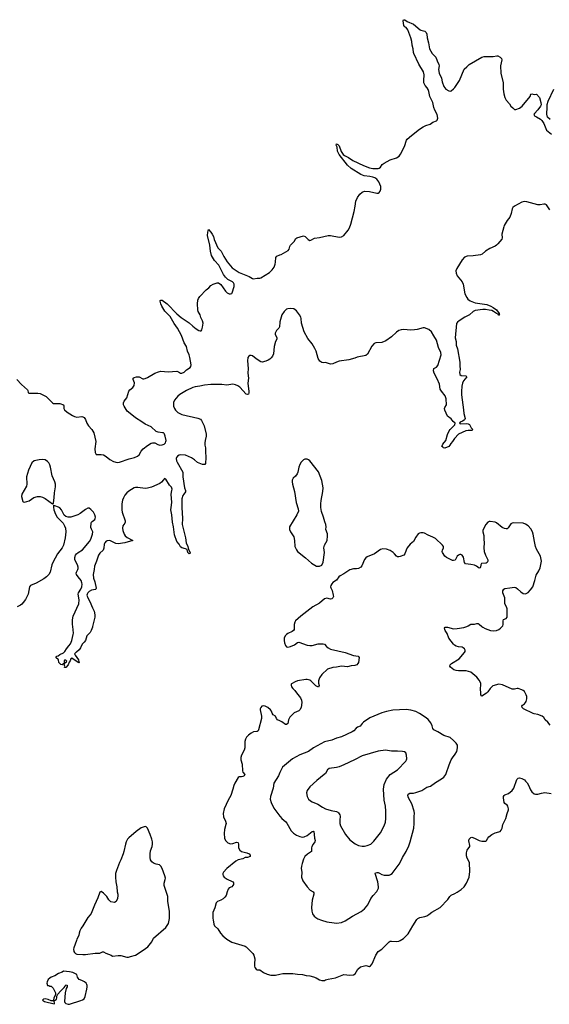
# Model space of a CAD drawing. Header units: inches. Extents: x 1474254 to 1647085, y 640389 to 772279.
# Tile 45 of 85: x 1505733 to 1514419, y 723804 to 739947. Entities that reach past the tile are written whole.
import ezdxf

# ---------------------------------------------------------------- set-up
doc = ezdxf.new("R2010")
doc.units = ezdxf.units.IN
doc.header["$MEASUREMENT"] = 0
for name, color, linetype in [('B5702', 7, 'Continuous'), ('B5703', 7, 'Continuous'), ('B5712', 7, 'Continuous'), ('B5713', 7, 'Continuous')]:
    doc.layers.add(name, color=color, linetype=linetype)

msp = doc.modelspace()

# ---------------------------------------------------------------- linework, layer by layer
at = {"layer": 'B5702', "color": 6}
for points, elevation in [([(1506929, 730000), (1506926, 729986), (1506907, 729930), (1506890, 729900), (1506837, 729843), (1506810, 729770), (1506790, 729741), (1506758, 729710), (1506730, 729646), (1506710, 729613), (1506665, 729575), (1506652, 729570), (1506632, 729550), (1506641, 729530), (1506695, 729450), (1506701, 729421), (1506712, 729410), (1506710, 729404), (1506690, 729410), (1506590, 729477), (1506570, 729468), (1506562, 729438), (1506546, 729414), (1506530, 729369), (1506490, 729328), (1506470, 729326), (1506476, 729344), (1506462, 729382), (1506450, 729386), (1506430, 729368), (1506410, 729375), (1506375, 729410), (1506368, 729450), (1506328, 729490), (1506342, 729510), (1506362, 729518), (1506390, 729539), (1506450, 729565), (1506472, 729588), (1506499, 729630), (1506541, 729679), (1506565, 729715), (1506590, 729770), (1506613, 729867), (1506616, 729890), (1506604, 730000)], 700), ([(1510000, 728451), (1509960, 728470), (1509947, 728490), (1509931, 728530), (1509890, 728552), (1509875, 728575), (1509864, 728610), (1509848, 728630), (1509800, 728670), (1509761, 728690), (1509730, 728696), (1509706, 728690), (1509686, 728670), (1509678, 728650), (1509677, 728630), (1509698, 728530), (1509700, 728490), (1509650, 728304), (1509644, 728290), (1509630, 728276), (1509570, 728269), (1509529, 728251), (1509484, 728216), (1509454, 728186), (1509436, 728150), (1509428, 728112), (1509423, 728010), (1509417, 727970), (1509372, 727890), (1509359, 727850), (1509359, 727810), (1509379, 727739), (1509387, 727630), (1509395, 727610), (1509424, 727570), (1509412, 727550), (1509390, 727538), (1509370, 727532), (1509330, 727531), (1509317, 727523), (1509260, 727430), (1509244, 727390), (1509230, 727330), (1509198, 727230), (1509151, 727149), (1509085, 727010), (1509072, 726932), (1509078, 726878), (1509110, 726805), (1509118, 726770), (1509116, 726750), (1509094, 726670), (1509087, 726607), (1509093, 726530), (1509107, 726490), (1509144, 726450), (1509190, 726436), (1509230, 726440), (1509290, 726460), (1509310, 726456), (1509317, 726450), (1509320, 726430), (1509322, 726370), (1509342, 726330), (1509370, 726310), (1509460, 726290), (1509497, 726270), (1509511, 726250), (1509512, 726230), (1509470, 726213), (1509430, 726210), (1509391, 726189), (1509316, 726170), (1509278, 726150), (1509130, 726032), (1509073, 725970), (1509064, 725950), (1509064, 725930), (1509071, 725910), (1509085, 725890), (1509134, 725854), (1509220, 725820), (1509232, 725810), (1509238, 725798), (1509237, 725770), (1509230, 725750), (1509210, 725732), (1509170, 725711), (1509154, 725690), (1509136, 725650), (1509120, 725590), (1509100, 725560), (1509070, 725534), (1509030, 725511), (1508979, 725490), (1508956, 725470), (1508934, 725386), (1508902, 725310), (1508898, 725290), (1508901, 725210), (1508907, 725190), (1508917, 725117), (1508927, 725090), (1508982, 725042), (1509029, 724969), (1509066, 724926), (1509130, 724873), (1509210, 724823), (1509430, 724759), (1509450, 724745), (1509557, 724637), (1509573, 724610), (1509590, 724550), (1509583, 724470), (1509585, 724430), (1509590, 724407), (1509610, 724378), (1509630, 724370), (1509670, 724367), (1509730, 724328), (1509790, 724297), (1509850, 724281), (1509930, 724282), (1510000, 724298)], 800), ([(1510000, 727603), (1509976, 727550), (1509902, 727430), (1509889, 727350), (1509846, 727210), (1509843, 727170), (1509855, 727110), (1509901, 727021), (1510000, 726889)], 900)]:
    msp.add_lwpolyline(points, dxfattribs=dict(at, elevation=elevation))
for points, elevation in [([(1506490, 729448), (1506470, 729446), (1506462, 729430), (1506462, 729402), (1506470, 729394), (1506475, 729405), (1506500, 729420), (1506508, 729430)], 700), ([(1507790, 726720), (1507725, 726695), (1507642, 726638), (1507524, 726536), (1507501, 726510), (1507478, 726470), (1507466, 726430), (1507443, 726310), (1507430, 726270), (1507394, 726170), (1507370, 726130), (1507320, 726000), (1507306, 725950), (1507304, 725890), (1507310, 725810), (1507328, 725730), (1507331, 725650), (1507343, 725610), (1507344, 725590), (1507339, 725541), (1507318, 725490), (1507290, 725474), (1507230, 725486), (1507197, 725517), (1507163, 725570), (1507110, 725626), (1507070, 725654), (1507050, 725642), (1507017, 725550), (1506961, 725430), (1506906, 725294), (1506890, 725269), (1506850, 725226), (1506771, 725089), (1506742, 725050), (1506719, 725010), (1506706, 724970), (1506703, 724930), (1506671, 724870), (1506667, 724850), (1506619, 724730), (1506616, 724710), (1506619, 724670), (1506630, 724651), (1506650, 724635), (1506670, 724628), (1506770, 724618), (1506810, 724620), (1506970, 724640), (1507050, 724643), (1507090, 724662), (1507110, 724662), (1507144, 724644), (1507231, 724610), (1507255, 724595), (1507350, 724603), (1507390, 724602), (1507490, 724577), (1507519, 724579), (1507550, 724587), (1507630, 724611), (1507757, 724690), (1507833, 724747), (1507899, 724830), (1507930, 724887), (1508130, 725065), (1508171, 725130), (1508191, 725210), (1508192, 725330), (1508163, 725490), (1508161, 725570), (1508102, 725750), (1508104, 725790), (1508121, 725850), (1508123, 725870), (1508114, 725910), (1508070, 726029), (1508050, 726071), (1508026, 726090), (1507970, 726102), (1507930, 726118), (1507901, 726141), (1507881, 726170), (1507872, 726210), (1507871, 726270), (1507880, 726320), (1507907, 726390), (1507913, 726430), (1507910, 726470), (1507901, 726510), (1507873, 726590), (1507830, 726693), (1507810, 726716)], 800), ([(1506450, 724349), (1506430, 724329), (1506371, 724309), (1506311, 724269), (1506250, 724249), (1506230, 724235), (1506203, 724210), (1506183, 724170), (1506181, 724150), (1506190, 724114), (1506211, 724111), (1506230, 724102), (1506250, 724102), (1506282, 724070), (1506310, 724014), (1506318, 723990), (1506320, 723960), (1506295, 723910), (1506288, 723872), (1506277, 723863), (1506250, 723862), (1506203, 723884), (1506150, 723894), (1506125, 723890), (1506110, 723870), (1506139, 723850), (1506298, 723810), (1506304, 723816), (1506301, 723859), (1506337, 723890), (1506345, 723910), (1506344, 723936), (1506359, 723970), (1506400, 724020), (1506463, 724077), (1506480, 724100), (1506490, 724126), (1506510, 724118), (1506514, 724090), (1506498, 724062), (1506481, 723990), (1506467, 723850), (1506473, 723833), (1506490, 723815), (1506530, 723804), (1506550, 723807), (1506736, 723864), (1506763, 723877), (1506790, 723896), (1506806, 723930), (1506837, 724050), (1506842, 724090), (1506840, 724110), (1506834, 724130), (1506821, 724150), (1506795, 724175), (1506750, 724197), (1506709, 724210), (1506694, 724235), (1506679, 724250), (1506671, 724291), (1506603, 724323), (1506550, 724339)], 800)]:
    msp.add_lwpolyline(points, close=True, dxfattribs=dict(at, elevation=elevation))
at = {"layer": 'B5703', "color": 6, "elevation": 700}
for points in [[(1505689, 734049), (1505764, 733964), (1505861, 733881), (1505869, 733870), (1505875, 733835), (1505883, 733823), (1506030, 733824), (1506070, 733816), (1506170, 733769), (1506270, 733665), (1506290, 733654), (1506390, 733654), (1506452, 733632), (1506457, 733617), (1506458, 733570), (1506468, 733548), (1506510, 733510), (1506597, 733457), (1506630, 733442), (1506670, 733432), (1506750, 733439), (1506770, 733437), (1506790, 733427), (1506814, 733394), (1506834, 733330), (1506864, 733290), (1506919, 733230), (1506950, 733172), (1506982, 733030), (1506967, 732913), (1506970, 732851), (1506990, 732820), (1507070, 732820), (1507110, 732811), (1507150, 732786), (1507210, 732736), (1507270, 732701), (1507330, 732687), (1507369, 732691), (1507530, 732747), (1507617, 732770), (1507663, 732790), (1507690, 732813), (1507727, 732873), (1507759, 732910), (1507830, 732968), (1507890, 733005), (1507910, 733011), (1507947, 733007), (1508001, 732981), (1508030, 732973), (1508070, 732977), (1508103, 732990), (1508125, 733010), (1508132, 733030), (1508133, 733050), (1508120, 733120), (1508110, 733149), (1508101, 733161), (1508091, 733171), (1508075, 733175), (1508004, 733184), (1507974, 733194), (1507890, 733270), (1507790, 733318), (1507736, 733356), (1507630, 733420), (1507515, 733510), (1507496, 733530), (1507445, 733610), (1507437, 733630), (1507437, 733663), (1507449, 733691), (1507491, 733749), (1507523, 733857), (1507541, 733879), (1507590, 733917), (1507611, 733949), (1507615, 733995), (1507592, 734050), (1507594, 734070), (1507610, 734081), (1507650, 734093), (1507670, 734093), (1507690, 734089), (1507750, 734061), (1507770, 734058), (1507790, 734062), (1507830, 734079), (1507950, 734149), (1508010, 734172), (1508050, 734183), (1508170, 734174), (1508310, 734182), (1508335, 734175), (1508370, 734154), (1508390, 734152), (1508429, 734170), (1508470, 734207), (1508530, 734242), (1508541, 734259), (1508545, 734290), (1508526, 734410), (1508513, 734453), (1508484, 734510), (1508471, 734591), (1508430, 734649), (1508387, 734770), (1508323, 734890), (1508264, 734964), (1508200, 735080), (1508114, 735170), (1508064, 735250), (1508046, 735290), (1508036, 735330), (1508039, 735341), (1508050, 735351), (1508070, 735347), (1508150, 735289), (1508310, 735127), (1508382, 735062), (1508515, 734975), (1508570, 734924), (1508630, 734876), (1508670, 734853), (1508694, 734846), (1508712, 734848), (1508718, 734862), (1508732, 734908), (1508741, 734970), (1508732, 735010), (1508705, 735065), (1508693, 735110), (1508662, 735162), (1508653, 735190), (1508648, 735290), (1508653, 735347), (1508664, 735376), (1508690, 735410), (1508790, 735517), (1508836, 735550), (1508870, 735590), (1508908, 735612), (1508970, 735631), (1508994, 735630), (1509030, 735606), (1509110, 735496), (1509138, 735470), (1509170, 735454), (1509190, 735450), (1509210, 735460), (1509217, 735470), (1509249, 735570), (1509249, 735610), (1509242, 735630), (1509223, 735650), (1509146, 735686), (1509106, 735726), (1509076, 735770), (1509001, 735921), (1508930, 736000), (1508881, 736081), (1508862, 736150), (1508852, 736252), (1508815, 736410), (1508818, 736462), (1508830, 736507), (1508870, 736465), (1508890, 736433), (1508910, 736393), (1508924, 736344), (1508984, 736204), (1509038, 736150), (1509082, 736062), (1509136, 735976), (1509219, 735879), (1509330, 735804), (1509496, 735736), (1509550, 735705), (1509570, 735700), (1509627, 735707), (1509670, 735707), (1509690, 735714), (1509830, 735803), (1509875, 735845), (1509905, 735890), (1509924, 735936), (1509931, 735971), (1509932, 736050), (1509952, 736070), (1510000, 736090)], [(1510000, 734995), (1509999, 734990), (1509993, 734910), (1509982, 734890), (1509943, 734850), (1509922, 734810), (1509921, 734790), (1509949, 734730), (1509949, 734711), (1509926, 734670), (1509908, 734590), (1509896, 734470), (1509877, 734430), (1509857, 734403), (1509838, 734382), (1509810, 734362), (1509770, 734347), (1509710, 734334), (1509690, 734337), (1509609, 734389), (1509550, 734434), (1509530, 734440), (1509510, 734439), (1509489, 734430), (1509473, 734410), (1509467, 734353), (1509478, 734230), (1509474, 734150), (1509487, 734070), (1509477, 733990), (1509491, 733849), (1509492, 733828), (1509487, 733810), (1509470, 733801), (1509450, 733810), (1509343, 733923), (1509310, 733946), (1509270, 733963), (1509230, 733969), (1509130, 733957), (1509050, 733964), (1508870, 733967), (1508763, 733957), (1508690, 733938), (1508610, 733927), (1508570, 733914), (1508470, 733870), (1508358, 733802), (1508325, 733775), (1508273, 733710), (1508256, 733670), (1508258, 733610), (1508271, 733571), (1508286, 733546), (1508326, 733506), (1508390, 733473), (1508654, 733414), (1508696, 733396), (1508714, 733374), (1508758, 733290), (1508791, 733150), (1508790, 733117), (1508774, 733050), (1508770, 733010), (1508772, 732972), (1508780, 732930), (1508778, 732870), (1508788, 732770), (1508783, 732670), (1508770, 732652), (1508730, 732655), (1508650, 732688), (1508600, 732730), (1508550, 732764), (1508450, 732806), (1508370, 732810), (1508350, 732806), (1508320, 732790), (1508306, 732770), (1508301, 732750), (1508306, 732714), (1508315, 732690), (1508406, 732530), (1508407, 732453), (1508437, 732270), (1508451, 732229), (1508452, 732208), (1508423, 732170), (1508410, 732144), (1508394, 732090), (1508395, 731950), (1508404, 731770), (1508399, 731670), (1508455, 731450), (1508464, 731370), (1508490, 731310), (1508501, 731261), (1508530, 731214), (1508530, 731198), (1508526, 731194), (1508510, 731192), (1508492, 731210), (1508478, 731258), (1508454, 731274), (1508390, 731287), (1508370, 731303), (1508346, 731346), (1508309, 731390), (1508270, 731501), (1508258, 731630), (1508241, 731710), (1508229, 731829), (1508213, 731910), (1508215, 731950), (1508229, 732030), (1508215, 732170), (1508231, 732230), (1508233, 732250), (1508222, 732282), (1508190, 732318), (1508130, 732415), (1508110, 732422), (1508090, 732405), (1508058, 732362), (1508030, 732340), (1507896, 732284), (1507830, 732266), (1507790, 732262), (1507670, 732278), (1507630, 732276), (1507610, 732269), (1507522, 732218), (1507488, 732192), (1507456, 732150), (1507434, 732110), (1507420, 732070), (1507409, 732010), (1507407, 731910), (1507412, 731870), (1507463, 731730), (1507464, 731710), (1507457, 731690), (1507426, 731650), (1507419, 731610), (1507423, 731570), (1507445, 731510), (1507464, 731484), (1507498, 731458), (1507587, 731410), (1507459, 731370), (1507350, 731351), (1507310, 731358), (1507210, 731408), (1507170, 731405), (1507150, 731395), (1507128, 731370), (1507120, 731350), (1507115, 731285), (1507100, 731250), (1507050, 731203), (1507027, 731170), (1506993, 731070), (1506958, 730990), (1506953, 730930), (1506938, 730850), (1506942, 730790), (1506963, 730730), (1506990, 730626), (1506984, 730610), (1506975, 730605), (1506910, 730594), (1506870, 730571), (1506849, 730550), (1506840, 730530), (1506837, 730510), (1506849, 730470), (1506885, 730410), (1506926, 730306), (1506954, 730250), (1506966, 730190), (1506964, 730150), (1506929, 730000)], [(1506604, 730000), (1506600, 730030), (1506602, 730110), (1506609, 730169), (1506703, 730370), (1506707, 730433), (1506694, 730530), (1506698, 730550), (1506735, 730610), (1506752, 730650), (1506758, 730690), (1506755, 730715), (1506740, 730750), (1506690, 730810), (1506666, 730850), (1506662, 730870), (1506667, 730890), (1506689, 730931), (1506694, 730950), (1506693, 730970), (1506682, 731010), (1506639, 731090), (1506637, 731130), (1506650, 731168), (1506667, 731190), (1506690, 731211), (1506763, 731257), (1506878, 731390), (1506901, 731430), (1506928, 731510), (1506933, 731550), (1506910, 731594), (1506902, 731622), (1506903, 731690), (1506910, 731710), (1506920, 731720), (1506965, 731755), (1506973, 731770), (1506975, 731790), (1506963, 731830), (1506943, 731870), (1506899, 731919), (1506870, 731936), (1506850, 731937), (1506810, 731919), (1506723, 731850), (1506688, 731830), (1506590, 731795), (1506570, 731790), (1506530, 731788), (1506490, 731803), (1506465, 731825), (1506420, 731910), (1506390, 731941), (1506370, 731954), (1506310, 731977), (1506297, 731977), (1506290, 731988), (1506288, 731952), (1506294, 731910), (1506320, 731840), (1506350, 731792), (1506449, 731690), (1506470, 731650), (1506483, 731610), (1506489, 731550), (1506479, 731450), (1506452, 731330), (1506430, 731290), (1506352, 731190), (1506276, 731050), (1506260, 731010), (1506234, 730890), (1506210, 730850), (1506171, 730810), (1506130, 730780), (1506002, 730710), (1505911, 730669), (1505896, 730650), (1505870, 730530), (1505830, 730442), (1505793, 730390), (1505770, 730367), (1505748, 730350), (1505690, 730321)]]:
    msp.add_lwpolyline(points, dxfattribs=at)
msp.add_lwpolyline([(1506110, 732737), (1506052, 732732), (1505970, 732712), (1505930, 732682), (1505878, 732562), (1505847, 732450), (1505848, 732330), (1505843, 732297), (1505766, 732170), (1505763, 732130), (1505785, 732050), (1505790, 732043), (1505810, 732037), (1505850, 732045), (1505890, 732061), (1505967, 732113), (1506023, 732130), (1506070, 732132), (1506110, 732120), (1506150, 732099), (1506270, 732009), (1506287, 732013), (1506290, 732025), (1506299, 732110), (1506302, 732190), (1506319, 732290), (1506320, 732330), (1506311, 732370), (1506264, 732470), (1506241, 732610), (1506228, 732650), (1506210, 732683), (1506190, 732706), (1506150, 732733)], close=True, dxfattribs=at)
at = {"layer": 'B5712', "color": 6}
for points, elevation in [([(1510233, 730000), (1510234, 729966), (1510233, 729950), (1510225, 729935), (1510204, 729916), (1510130, 729882), (1510110, 729868), (1510090, 729850), (1510070, 729815), (1510069, 729771), (1510076, 729730), (1510090, 729688), (1510110, 729664), (1510130, 729659), (1510174, 729670), (1510241, 729699), (1510290, 729736), (1510310, 729739), (1510450, 729690), (1510490, 729685), (1510530, 729685), (1510630, 729714), (1510710, 729716), (1510730, 729709), (1510764, 729670), (1510790, 729650), (1510830, 729629), (1511073, 729570), (1511210, 729524), (1511285, 729510), (1511298, 729490), (1511288, 729410), (1511279, 729390), (1511261, 729370), (1511230, 729358), (1511170, 729351), (1511110, 729337), (1511010, 729350), (1510928, 729332), (1510870, 729325), (1510782, 729298), (1510690, 729213), (1510650, 729156), (1510635, 729110), (1510636, 729070), (1510644, 729030), (1510634, 729006), (1510610, 729013), (1510588, 729028), (1510510, 729106), (1510490, 729118), (1510450, 729130), (1510425, 729130), (1510290, 729105), (1510249, 729090), (1510190, 729059), (1510183, 729050), (1510183, 729037), (1510190, 729010), (1510210, 728982), (1510245, 728950), (1510270, 728908), (1510336, 728830), (1510357, 728790), (1510361, 728750), (1510349, 728670), (1510330, 728632), (1510310, 728617), (1510237, 728583), (1510182, 728530), (1510164, 728510), (1510143, 728470), (1510133, 728407), (1510111, 728390), (1510090, 728394), (1510030, 728437), (1510000, 728451)], 800), ([(1514430, 728383), (1514392, 728432), (1514353, 728470), (1514330, 728505), (1514302, 728530), (1514230, 728557), (1514170, 728566), (1514153, 728573), (1513993, 728650), (1513971, 728670), (1513970, 728694), (1513980, 728710), (1514010, 728730), (1514029, 728750), (1514040, 728770), (1514051, 728810), (1514048, 728850), (1514038, 728878), (1514010, 728930), (1513988, 728948), (1513970, 728959), (1513910, 728981), (1513890, 728981), (1513849, 728971), (1513810, 728973), (1513650, 729040), (1513590, 729050), (1513490, 729023), (1513450, 728984), (1513410, 728925), (1513390, 728903), (1513310, 728854), (1513296, 728876), (1513293, 728893), (1513291, 728989), (1513298, 729030), (1513293, 729070), (1513270, 729117), (1513230, 729170), (1513130, 729250), (1513053, 729273), (1512930, 729269), (1512890, 729276), (1512852, 729290), (1512823, 729310), (1512799, 729330), (1512786, 729350), (1512792, 729370), (1512816, 729390), (1512940, 729470), (1513026, 729570), (1513037, 729590), (1513037, 729610), (1513028, 729630), (1513007, 729650), (1512990, 729657), (1512930, 729665), (1512890, 729676), (1512863, 729690), (1512846, 729706), (1512769, 729809), (1512744, 729884), (1512712, 729930), (1512704, 729950), (1512702, 729970), (1512710, 729987), (1512750, 729985), (1512850, 729961), (1512910, 729963), (1513019, 729981), (1513065, 730000)], 800), ([(1513314, 730000), (1513330, 729987), (1513365, 729965), (1513454, 729934), (1513510, 729928), (1513550, 729935), (1513588, 729950), (1513618, 729970), (1513647, 730000)], 800), ([(1510000, 726889), (1510004, 726884), (1510031, 726851), (1510096, 726796), (1510115, 726775), (1510184, 726650), (1510221, 726610), (1510270, 726577), (1510330, 726553), (1510370, 726546), (1510398, 726550), (1510450, 726569), (1510530, 726637), (1510550, 726644), (1510556, 726636), (1510564, 726590), (1510567, 726530), (1510578, 726490), (1510574, 726470), (1510545, 726430), (1510526, 726390), (1510519, 726370), (1510520, 726310), (1510452, 726268), (1510410, 726225), (1510390, 726185), (1510363, 726110), (1510353, 726070), (1510350, 726030), (1510358, 725970), (1510353, 725890), (1510378, 725830), (1510449, 725729), (1510498, 725678), (1510544, 725650), (1510558, 725630), (1510558, 725610), (1510531, 725509), (1510520, 725390), (1510522, 725330), (1510537, 725290), (1510563, 725250), (1510590, 725226), (1510625, 725205), (1510682, 725182), (1510770, 725158), (1510890, 725139), (1510930, 725137), (1511010, 725147), (1511070, 725173), (1511190, 725248), (1511334, 725326), (1511389, 725371), (1511443, 725437), (1511490, 725537), (1511530, 725590), (1511590, 725656), (1511616, 725710), (1511619, 725730), (1511608, 725812), (1511562, 725950), (1511570, 725962), (1511590, 725967), (1511610, 725965), (1511636, 725956), (1511670, 725933), (1511710, 725922), (1511790, 725919), (1511815, 725930), (1511839, 725950), (1511874, 725990), (1511957, 726103), (1511985, 726150), (1512011, 726210), (1512070, 726310), (1512116, 726404), (1512138, 726470), (1512197, 726690), (1512204, 726770), (1512202, 726890), (1512206, 726930), (1512202, 726970), (1512162, 727090), (1512109, 727190), (1512099, 727230), (1512105, 727250), (1512130, 727263), (1512194, 727266), (1512230, 727274), (1512328, 727312), (1512410, 727366), (1512470, 727382), (1512550, 727442), (1512650, 727500), (1512689, 727530), (1512719, 727570), (1512728, 727590), (1512777, 727730), (1512810, 727810), (1512830, 727844), (1512877, 727903), (1512900, 727950), (1512915, 728010), (1512911, 728050), (1512890, 728086), (1512850, 728128), (1512790, 728177), (1512688, 728210), (1512592, 728272), (1512525, 728305), (1512510, 728327), (1512500, 728370), (1512478, 728418), (1512434, 728474), (1512401, 728501), (1512290, 728574), (1512230, 728603), (1512150, 728627), (1512070, 728639), (1511852, 728628), (1511750, 728607), (1511670, 728583), (1511477, 728503), (1511372, 728428), (1511352, 728408), (1511317, 728363), (1511274, 728346), (1511250, 728332), (1511211, 728290), (1511188, 728272), (1511009, 728190), (1510930, 728168), (1510850, 728136), (1510730, 728107), (1510553, 728007), (1510470, 727951), (1510330, 727895), (1510208, 727830), (1510044, 727690), (1510030, 727668), (1510000, 727603)], 900), ([(1510000, 724298), (1510050, 724308), (1510210, 724310), (1510290, 724298), (1510370, 724294), (1510430, 724275), (1510491, 724270), (1510554, 724254), (1510596, 724236), (1510650, 724207), (1510690, 724196), (1510730, 724196), (1510750, 724203), (1510790, 724217), (1510910, 724238), (1511050, 724292), (1511150, 724280), (1511210, 724288), (1511236, 724304), (1511281, 724379), (1511324, 724416), (1511390, 724437), (1511410, 724438), (1511470, 724425), (1511487, 724433), (1511514, 724466), (1511576, 724610), (1511610, 724668), (1511674, 724706), (1511790, 724826), (1511810, 724837), (1511830, 724841), (1511910, 724836), (1511950, 724841), (1511975, 724850), (1512030, 724883), (1512102, 724958), (1512180, 725090), (1512248, 725192), (1512264, 725210), (1512295, 725225), (1512378, 725242), (1512410, 725254), (1512445, 725275), (1512490, 725314), (1512627, 725393), (1512756, 725524), (1512789, 725571), (1512810, 725592), (1512870, 725618), (1512910, 725643), (1512972, 725688), (1513021, 725730), (1513061, 725790), (1513102, 725890), (1513117, 725983), (1513110, 726130), (1513070, 726198), (1513061, 726239), (1513062, 726290), (1513071, 726329), (1513115, 726390), (1513116, 726410), (1513097, 726483), (1513104, 726510), (1513130, 726537), (1513150, 726546), (1513191, 726530), (1513270, 726489), (1513310, 726481), (1513370, 726477), (1513390, 726490), (1513411, 726530), (1513428, 726550), (1513475, 726590), (1513530, 726616), (1513593, 726630), (1513610, 726639), (1513630, 726658), (1513643, 726690), (1513656, 726750), (1513707, 726850), (1513727, 726933), (1513748, 726990), (1513750, 727010), (1513739, 727050), (1513727, 727067), (1513690, 727095), (1513680, 727110), (1513666, 727190), (1513667, 727210), (1513678, 727230), (1513690, 727239), (1513750, 727262), (1513811, 727309), (1513836, 727350), (1513886, 727490), (1513910, 727511), (1513930, 727518), (1513970, 727507), (1514010, 727483), (1514030, 727465), (1514055, 727435), (1514077, 727397), (1514110, 727319), (1514130, 727285), (1514170, 727253), (1514190, 727250), (1514230, 727252), (1514292, 727268), (1514346, 727274), (1514450, 727258)], 800)]:
    msp.add_lwpolyline(points, dxfattribs=dict(at, elevation=elevation))
at = {"layer": 'B5712', "color": 6, "elevation": 1000}
msp.add_lwpolyline([(1511730, 727968), (1511610, 727953), (1511350, 727877), (1511225, 727810), (1511050, 727730), (1510970, 727700), (1510930, 727689), (1510810, 727668), (1510783, 727650), (1510747, 727590), (1510727, 727570), (1510604, 727476), (1510493, 727370), (1510450, 727310), (1510439, 727270), (1510449, 727210), (1510469, 727170), (1510500, 727140), (1510530, 727122), (1510624, 727084), (1510697, 727037), (1510749, 727010), (1510841, 726981), (1510930, 726964), (1510950, 726956), (1510964, 726944), (1510984, 726910), (1510987, 726890), (1510981, 726821), (1510983, 726770), (1510993, 726730), (1511076, 726590), (1511150, 726501), (1511233, 726433), (1511287, 726407), (1511350, 726395), (1511390, 726398), (1511430, 726408), (1511490, 726432), (1511542, 726478), (1511650, 726616), (1511710, 726732), (1511730, 726790), (1511740, 726850), (1511735, 726910), (1511737, 726970), (1511733, 727050), (1511709, 727150), (1511701, 727330), (1511711, 727410), (1511747, 727493), (1511808, 727570), (1511931, 727649), (1512068, 727790), (1512079, 727810), (1512084, 727830), (1512079, 727890), (1512066, 727926), (1512043, 727943), (1512010, 727949), (1511930, 727954), (1511830, 727956)], close=True, dxfattribs=at)
at = {"layer": 'B5713', "color": 6}
for points, elevation in [([(1510000, 736090), (1510021, 736099), (1510136, 736164), (1510150, 736182), (1510165, 736230), (1510177, 736250), (1510200, 736280), (1510233, 736310), (1510263, 736357), (1510276, 736370), (1510390, 736402), (1510414, 736394), (1510462, 736342), (1510490, 736328), (1510510, 736330), (1510570, 736365), (1510650, 736374), (1510790, 736408), (1510830, 736407), (1510970, 736379), (1511010, 736385), (1511050, 736409), (1511122, 736498), (1511143, 736537), (1511163, 736597), (1511216, 736804), (1511234, 736890), (1511244, 736970), (1511271, 737030), (1511310, 737089), (1511350, 737120), (1511390, 737134), (1511470, 737131), (1511590, 737104), (1511610, 737105), (1511628, 737112), (1511647, 737133), (1511658, 737170), (1511654, 737210), (1511622, 737290), (1511590, 737330), (1511555, 737355), (1511527, 737367), (1511477, 737377), (1511385, 737385), (1511330, 737406), (1511170, 737505), (1511110, 737562), (1510970, 737735), (1510946, 737794), (1510937, 737857), (1510925, 737890), (1510929, 737910), (1510950, 737899), (1510970, 737880), (1511006, 737786), (1511038, 737738), (1511061, 737721), (1511123, 737690), (1511197, 737637), (1511374, 737554), (1511470, 737516), (1511527, 737507), (1511611, 737509), (1511630, 737514), (1511649, 737530), (1511678, 737570), (1511710, 737597), (1511810, 737650), (1511910, 737683), (1511954, 737710), (1511978, 737742), (1512042, 737870), (1512076, 737970), (1512090, 737990), (1512157, 738050), (1512290, 738150), (1512352, 738190), (1512391, 738210), (1512465, 738235), (1512510, 738266), (1512570, 738286), (1512581, 738299), (1512590, 738330), (1512581, 738390), (1512543, 738463), (1512526, 738506), (1512509, 738590), (1512458, 738690), (1512442, 738770), (1512430, 738804), (1512415, 738830), (1512380, 738870), (1512362, 738910), (1512359, 738950), (1512365, 739045), (1512355, 739090), (1512278, 739218), (1512198, 739390), (1512191, 739410), (1512186, 739470), (1512169, 739530), (1512164, 739590), (1512147, 739650), (1512099, 739779), (1512070, 739818), (1512047, 739830), (1512035, 739850), (1512022, 739930), (1512030, 739947), (1512050, 739943), (1512090, 739917), (1512190, 739875), (1512300, 739780), (1512313, 739773), (1512379, 739759), (1512398, 739738), (1512410, 739710), (1512415, 739650), (1512438, 739570), (1512455, 739470), (1512497, 739390), (1512558, 739330), (1512578, 739270), (1512609, 739210), (1512611, 739190), (1512601, 739130), (1512612, 739072), (1512648, 738990), (1512662, 738930), (1512688, 738850), (1512724, 738810), (1512770, 738778), (1512790, 738774), (1512810, 738782), (1512850, 738814), (1512870, 738836), (1512946, 738950), (1513024, 739136), (1513067, 739173), (1513106, 739214), (1513310, 739333), (1513350, 739346), (1513496, 739344), (1513556, 739356), (1513574, 739354), (1513613, 739330), (1513632, 739310), (1513639, 739290), (1513619, 739190), (1513625, 739070), (1513660, 738910), (1513661, 738810), (1513674, 738730), (1513689, 738670), (1513710, 738626), (1513765, 738570), (1513790, 738530), (1513819, 738499), (1513850, 738476), (1513870, 738474), (1513930, 738498), (1513974, 738530), (1514102, 738690), (1514116, 738724), (1514130, 738732), (1514170, 738721), (1514210, 738725), (1514256, 738670), (1514281, 738590), (1514286, 738550), (1514276, 738530), (1514230, 738470), (1514175, 738410), (1514166, 738390), (1514178, 738370), (1514210, 738356), (1514276, 738316), (1514296, 738296), (1514327, 738247), (1514375, 738135), (1514453, 738070)], 700), ([(1514431, 738311), (1514387, 738350), (1514376, 738396), (1514381, 738510), (1514385, 738555), (1514401, 738610), (1514491, 738809)], 700), ([(1514429, 736829), (1514371, 736911), (1514350, 736924), (1514330, 736925), (1514270, 736914), (1514230, 736914), (1514168, 736928), (1514050, 736963), (1514010, 736965), (1513970, 736955), (1513847, 736890), (1513823, 736870), (1513812, 736848), (1513794, 736770), (1513772, 736708), (1513730, 736654), (1513678, 736570), (1513670, 736550), (1513639, 736430), (1513644, 736370), (1513638, 736350), (1513572, 736270), (1513552, 736250), (1513530, 736236), (1513443, 736197), (1513370, 736150), (1513316, 736104), (1513290, 736091), (1513170, 736075), (1513070, 736068), (1513030, 736053), (1512992, 736010), (1512900, 735870), (1512884, 735830), (1512889, 735790), (1512910, 735746), (1512989, 735649), (1513004, 735610), (1513034, 735454), (1513064, 735390), (1513084, 735364), (1513119, 735339), (1513205, 735305), (1513395, 735275), (1513462, 735250), (1513499, 735230), (1513550, 735190), (1513596, 735130), (1513597, 735117), (1513603, 735110), (1513596, 735104), (1513590, 735105), (1513578, 735118), (1513550, 735131), (1513505, 735165), (1513478, 735178), (1513430, 735183), (1513370, 735197), (1513330, 735197), (1513203, 735177), (1513170, 735163), (1513111, 735109), (1513032, 735068), (1512938, 735010), (1512912, 734990), (1512895, 734965), (1512872, 734730), (1512890, 734670), (1512893, 734610), (1512913, 734550), (1512951, 734330), (1512949, 734270), (1512956, 734210), (1512948, 734170), (1512950, 734131), (1512973, 734113), (1513050, 734107), (1513067, 734090), (1513014, 734026), (1512994, 733990), (1512984, 733936), (1512977, 733850), (1512979, 733799), (1512998, 733630), (1513014, 733550), (1513017, 733490), (1513039, 733410), (1513032, 733390), (1513021, 733379), (1512997, 733363), (1512957, 733350), (1512944, 733330), (1512950, 733325), (1512970, 733323), (1513066, 733326), (1513090, 733320), (1513109, 733310), (1513137, 733257), (1513165, 733230), (1513147, 733213), (1513134, 733210), (1513090, 733214), (1513050, 733208), (1512931, 733149), (1512862, 733078), (1512831, 733030), (1512802, 732998), (1512789, 732970), (1512770, 732950), (1512704, 732924), (1512686, 732926), (1512678, 732930), (1512670, 732946), (1512648, 732950), (1512662, 732958), (1512670, 732990), (1512721, 733050), (1512750, 733148), (1512775, 733205), (1512790, 733227), (1512870, 733307), (1512873, 733330), (1512840, 733360), (1512810, 733401), (1512750, 733445), (1512706, 733546), (1512702, 733570), (1512707, 733590), (1512734, 733630), (1512728, 733730), (1512710, 733778), (1512650, 733854), (1512630, 733890), (1512615, 733970), (1512580, 734060), (1512528, 734150), (1512520, 734190), (1512527, 734230), (1512570, 734250), (1512590, 734279), (1512643, 734450), (1512642, 734490), (1512604, 734570), (1512571, 734691), (1512523, 734763), (1512485, 734830), (1512445, 734870), (1512370, 734893), (1512350, 734893), (1512252, 734868), (1512210, 734861), (1512150, 734859), (1512030, 734870), (1511990, 734863), (1511952, 734850), (1511910, 734823), (1511832, 734748), (1511737, 734683), (1511670, 734656), (1511571, 734649), (1511544, 734636), (1511510, 734594), (1511435, 734465), (1511410, 734443), (1511270, 734416), (1511230, 734400), (1511130, 734372), (1510970, 734347), (1510927, 734333), (1510870, 734305), (1510830, 734297), (1510750, 734327), (1510710, 734322), (1510690, 734325), (1510670, 734335), (1510656, 734350), (1510629, 734390), (1510595, 734510), (1510576, 734556), (1510531, 734631), (1510461, 734721), (1510401, 734830), (1510352, 734970), (1510347, 735050), (1510342, 735070), (1510322, 735110), (1510270, 735174), (1510230, 735205), (1510170, 735214), (1510130, 735208), (1510110, 735199), (1510070, 735163), (1510033, 735110), (1510000, 734995)], 700), ([(1513647, 730000), (1513657, 730010), (1513663, 730030), (1513660, 730090), (1513669, 730111), (1513713, 730127), (1513727, 730153), (1513728, 730290), (1513718, 730318), (1513687, 730370), (1513689, 730470), (1513656, 730550), (1513657, 730583), (1513670, 730610), (1513690, 730619), (1513770, 730634), (1513850, 730644), (1513870, 730637), (1513898, 730618), (1513950, 730568), (1513990, 730538), (1514030, 730533), (1514050, 730542), (1514070, 730558), (1514110, 730601), (1514146, 730650), (1514181, 730750), (1514202, 730838), (1514248, 730910), (1514270, 730961), (1514291, 731070), (1514272, 731152), (1514210, 731264), (1514193, 731310), (1514174, 731390), (1514153, 731510), (1514142, 731550), (1514117, 731597), (1514070, 731648), (1514030, 731676), (1513989, 731690), (1513830, 731698), (1513810, 731694), (1513790, 731681), (1513746, 731614), (1513730, 731602), (1513710, 731600), (1513685, 731605), (1513643, 731623), (1513550, 731697), (1513530, 731707), (1513450, 731721), (1513430, 731718), (1513410, 731707), (1513377, 731670), (1513353, 731630), (1513329, 731571), (1513328, 731550), (1513344, 731490), (1513343, 731430), (1513350, 731370), (1513345, 731290), (1513348, 731230), (1513370, 731166), (1513412, 731090), (1513412, 731070), (1513400, 731050), (1513383, 731037), (1513308, 731032), (1513297, 731010), (1513290, 730969), (1513282, 730958), (1513270, 730952), (1513226, 730986), (1513190, 731003), (1513130, 731017), (1513045, 731025), (1513026, 731050), (1513010, 731135), (1512990, 731165), (1512970, 731176), (1512950, 731177), (1512930, 731170), (1512909, 731151), (1512872, 731088), (1512850, 731078), (1512830, 731081), (1512730, 731127), (1512703, 731150), (1512668, 731210), (1512663, 731230), (1512667, 731250), (1512686, 731290), (1512683, 731310), (1512669, 731330), (1512550, 731441), (1512510, 731463), (1512433, 731493), (1512370, 731530), (1512350, 731536), (1512310, 731536), (1512290, 731531), (1512270, 731516), (1512230, 731464), (1512189, 731391), (1512137, 731350), (1512089, 731290), (1512070, 731250), (1512051, 731189), (1512032, 731168), (1511970, 731144), (1511950, 731138), (1511930, 731140), (1511910, 731151), (1511882, 731190), (1511860, 731210), (1511810, 731245), (1511750, 731267), (1511690, 731271), (1511650, 731261), (1511550, 731192), (1511430, 731140), (1511410, 731124), (1511390, 731096), (1511346, 730994), (1511326, 730970), (1511289, 730951), (1511254, 730946), (1511210, 730946), (1511150, 730925), (1511050, 730861), (1510990, 730830), (1510969, 730810), (1510930, 730757), (1510870, 730718), (1510850, 730698), (1510833, 730670), (1510830, 730650), (1510835, 730630), (1510855, 730590), (1510875, 730510), (1510877, 730490), (1510870, 730466), (1510850, 730450), (1510830, 730449), (1510770, 730462), (1510730, 730452), (1510650, 730383), (1510540, 730320), (1510343, 730170), (1510258, 730090), (1510244, 730070), (1510232, 730030), (1510233, 730000)], 800), ([(1513065, 730000), (1513089, 730010), (1513130, 730036), (1513150, 730039), (1513190, 730036), (1513230, 730048), (1513250, 730047), (1513270, 730037), (1513314, 730000)], 800)]:
    msp.add_lwpolyline(points, dxfattribs=dict(at, elevation=elevation))
at = {"layer": 'B5713', "color": 6, "elevation": 800}
msp.add_lwpolyline([(1510430, 732743), (1510410, 732740), (1510390, 732731), (1510347, 732690), (1510326, 732654), (1510310, 732610), (1510293, 732530), (1510281, 732499), (1510255, 732465), (1510216, 732430), (1510201, 732399), (1510200, 732370), (1510205, 732330), (1510240, 732210), (1510269, 732029), (1510302, 731930), (1510304, 731890), (1510280, 731830), (1510160, 731630), (1510159, 731590), (1510174, 731550), (1510228, 731468), (1510240, 731410), (1510247, 731310), (1510270, 731256), (1510290, 731228), (1510422, 731122), (1510516, 731036), (1510602, 730990), (1510650, 730987), (1510690, 731006), (1510710, 731052), (1510730, 731210), (1510721, 731290), (1510731, 731330), (1510774, 731406), (1510783, 731483), (1510780, 731520), (1510756, 731590), (1510758, 731630), (1510751, 731670), (1510735, 731715), (1510718, 731790), (1510684, 731884), (1510672, 731950), (1510670, 732010), (1510675, 732065), (1510707, 732213), (1510711, 732271), (1510686, 732390), (1510634, 732534), (1510490, 732713), (1510470, 732731), (1510450, 732740)], close=True, dxfattribs=at)

doc.saveas('drawing.dxf')
